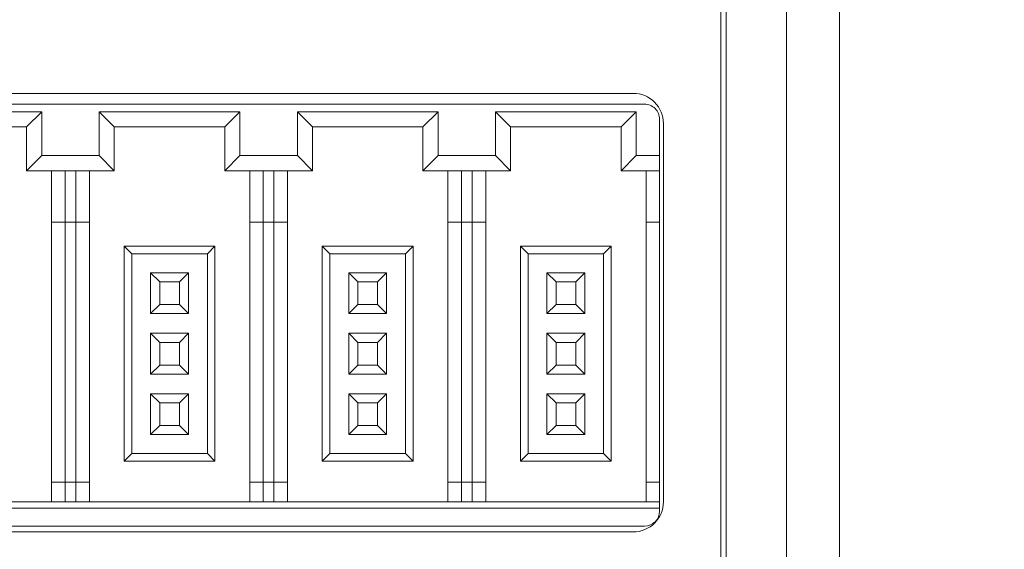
# Model space of a CAD drawing. Header units: millimetres. Extents: x -1114 to 1396, y -630 to 631.
# Tile 197 of 256: x -861 to -829, y 149 to 167. Entities that reach past the tile are written whole.
import ezdxf

# ---------------------------------------------------------------- set-up
doc = ezdxf.new("R2010")
doc.units = ezdxf.units.MM
doc.header["$MEASUREMENT"] = 0

msp = doc.modelspace()

# ---------------------------------------------------------------- linework, layer by layer
at = {"lineweight": 18}
for points, knots in [([(1038.9843, -629.7647), (1038.9843, -629.7647), (-1111.4882, -629.7647), (-1111.4882, -629.7647), (-1111.4882, -629.7647), (-1111.4882, -629.7647), (-1111.4882, 630.7883), (-1111.4882, 630.7883), (-1111.4882, 630.7883), (-1111.4882, 630.7883), (1038.9843, 630.7883), (1038.9843, 630.7883)], [0, 0, 0, 0, 0.3333333, 0.3333333, 0.3333333, 0.3333333, 0.6666667, 0.6666667, 0.6666667, 0.6666667, 1, 1, 1, 1]), ([(-835.7013, 128.1684), (-835.7081, 128.6673), (-835.7058, 129.1661), (-835.7052, 129.665), (-835.7052, 129.665), (-835.7047, 130.1638), (-835.7052, 130.6627), (-835.7054, 131.1615), (-835.7054, 131.1615), (-835.7056, 131.6604), (-835.7055, 132.1592), (-835.7055, 132.6581), (-835.7055, 132.6581), (-835.7055, 133.1569), (-835.7055, 133.6558), (-835.7055, 134.1546), (-835.7055, 134.1546), (-835.7054, 136.15), (-835.7054, 138.1454), (-835.7054, 140.1408), (-835.7054, 140.1408), (-835.7053, 144.1316), (-835.7053, 148.1224), (-835.7053, 152.1132), (-835.7053, 152.1132), (-835.7053, 156.104), (-835.7054, 160.0948), (-835.7054, 164.0856), (-835.7054, 164.0856), (-835.7054, 165.0833), (-835.7054, 166.081), (-835.7054, 167.0787), (-835.7054, 167.0787), (-835.7054, 168.0764), (-835.7055, 169.0741), (-835.7054, 170.0718), (-835.7054, 170.0718), (-835.7054, 171.0695), (-835.705, 172.0672), (-835.7051, 173.0649), (-835.7051, 173.0649), (-835.7052, 173.3143), (-835.7052, 173.5638), (-835.7053, 173.8132), (-835.7053, 173.8132), (-835.7054, 174.0626), (-835.7056, 174.312), (-835.7057, 174.5615), (-835.7057, 174.5615), (-835.7059, 175.0603), (-835.7059, 175.5591), (-835.7048, 176.058)], [0, 0, 0, 0, 0.0769231, 0.0769231, 0.0769231, 0.0769231, 0.1538462, 0.1538462, 0.1538462, 0.1538462, 0.2307692, 0.2307692, 0.2307692, 0.2307692, 0.3076923, 0.3076923, 0.3076923, 0.3076923, 0.3846154, 0.3846154, 0.3846154, 0.3846154, 0.4615385, 0.4615385, 0.4615385, 0.4615385, 0.5384615, 0.5384615, 0.5384615, 0.5384615, 0.6153846, 0.6153846, 0.6153846, 0.6153846, 0.6923077, 0.6923077, 0.6923077, 0.6923077, 0.7692308, 0.7692308, 0.7692308, 0.7692308, 0.8461538, 0.8461538, 0.8461538, 0.8461538, 0.9230769, 0.9230769, 0.9230769, 0.9230769, 1, 1, 1, 1]), ([(-837.7053, 128.7562), (-837.7053, 129.1277), (-837.7053, 129.5063), (-837.7053, 129.8748), (-837.7053, 129.8748), (-837.7053, 130.2433), (-837.7053, 130.6017), (-837.7053, 130.9929), (-837.7053, 130.9929), (-837.7053, 131.3842), (-837.7053, 131.8084), (-837.7053, 132.2324), (-837.7053, 132.2324), (-837.7053, 144.322), (-837.7053, 156.2605), (-837.7053, 168.3807), (-837.7053, 168.3807), (-837.7053, 169.2531), (-837.7053, 170.1265), (-837.7053, 170.9321), (-837.7053, 170.9321), (-837.7053, 171.7377), (-837.7053, 172.4755), (-837.7053, 173.2344), (-837.7053, 173.2344), (-837.7053, 173.9933), (-837.7053, 174.7732), (-837.7053, 175.5371)], [0, 0, 0, 0, 0.1428571, 0.1428571, 0.1428571, 0.1428571, 0.2857143, 0.2857143, 0.2857143, 0.2857143, 0.4285714, 0.4285714, 0.4285714, 0.4285714, 0.5714286, 0.5714286, 0.5714286, 0.5714286, 0.7142857, 0.7142857, 0.7142857, 0.7142857, 0.8571429, 0.8571429, 0.8571429, 0.8571429, 1, 1, 1, 1]), ([(-839.7781, 163.079), (-839.7781, 163.3443), (-839.8835, 163.5986), (-840.071, 163.7861), (-840.071, 163.7861), (-840.2586, 163.9737), (-840.5129, 164.079), (-840.7781, 164.079)], [0, 0, 0, 0, 0.5, 0.5, 0.5, 0.5, 1, 1, 1, 1]), ([(-839.9046, 163.2217), (-839.9046, 163.3543), (-839.9573, 163.4815), (-840.051, 163.5753), (-840.051, 163.5753), (-840.1448, 163.669), (-840.272, 163.7217), (-840.4046, 163.7217)], [0, 0, 0, 0, 0.5, 0.5, 0.5, 0.5, 1, 1, 1, 1])]:
    msp.add_open_spline(points, degree=3, knots=knots, dxfattribs=at)
for points in [[(-837.8778, 177.0796), (-837.8778, 177.0796), (-837.8778, 127.0796), (-837.8778, 127.0796)], [(-833.9587, 127.058), (-833.9587, 127.058), (-833.9587, 177.058), (-833.9587, 177.058)], [(-833.9587, 177.058), (-833.9587, 177.058), (-833.9587, 127.058), (-833.9587, 127.058)], [(-840.7781, 164.079), (-840.7781, 164.079), (-891.1781, 164.079), (-891.1781, 164.079)], [(-865.4046, 163.7217), (-865.4046, 163.7217), (-852.9046, 163.7217), (-852.9046, 163.7217)], [(-852.9046, 163.7217), (-852.9046, 163.7217), (-840.4046, 163.7217), (-840.4046, 163.7217)], [(-860.3296, 163.4717), (-860.3296, 163.4717), (-864.9796, 163.4717), (-864.9796, 163.4717)], [(-860.3296, 163.4717), (-860.3296, 163.4717), (-860.8296, 162.9717), (-860.8296, 162.9717)], [(-860.3296, 162.0217), (-860.3296, 162.0217), (-860.3296, 163.4717), (-860.3296, 163.4717)], [(-858.4296, 163.4717), (-858.4296, 163.4717), (-857.9296, 162.9717), (-857.9296, 162.9717)], [(-858.4296, 163.4717), (-858.4296, 163.4717), (-858.4296, 162.0217), (-858.4296, 162.0217)], [(-853.7796, 163.4717), (-853.7796, 163.4717), (-858.4296, 163.4717), (-858.4296, 163.4717)], [(-853.7796, 163.4717), (-853.7796, 163.4717), (-854.2796, 162.9717), (-854.2796, 162.9717)], [(-853.7796, 162.0217), (-853.7796, 162.0217), (-853.7796, 163.4717), (-853.7796, 163.4717)], [(-851.8796, 163.4717), (-851.8796, 163.4717), (-851.3796, 162.9717), (-851.3796, 162.9717)], [(-851.8796, 163.4717), (-851.8796, 163.4717), (-851.8796, 162.0217), (-851.8796, 162.0217)], [(-847.2296, 163.4717), (-847.2296, 163.4717), (-851.8796, 163.4717), (-851.8796, 163.4717)], [(-847.2296, 163.4717), (-847.2296, 163.4717), (-847.7296, 162.9717), (-847.7296, 162.9717)], [(-847.2296, 162.0217), (-847.2296, 162.0217), (-847.2296, 163.4717), (-847.2296, 163.4717)], [(-845.3296, 163.4717), (-845.3296, 163.4717), (-844.8296, 162.9717), (-844.8296, 162.9717)], [(-845.3296, 163.4717), (-845.3296, 163.4717), (-845.3296, 162.0217), (-845.3296, 162.0217)], [(-840.6796, 163.4717), (-840.6796, 163.4717), (-845.3296, 163.4717), (-845.3296, 163.4717)], [(-840.6796, 163.4717), (-840.6796, 163.4717), (-841.1796, 162.9717), (-841.1796, 162.9717)], [(-840.6796, 162.0217), (-840.6796, 162.0217), (-840.6796, 163.4717), (-840.6796, 163.4717)], [(-839.9046, 163.2217), (-839.9046, 163.2217), (-839.9046, 162.0217), (-839.9046, 162.0217)], [(-839.7781, 163.079), (-839.7781, 163.079), (-839.7781, 150.579), (-839.7781, 150.579)], [(-864.4796, 162.9717), (-864.4796, 162.9717), (-860.8296, 162.9717), (-860.8296, 162.9717)], [(-860.8296, 162.9717), (-860.8296, 162.9717), (-860.8296, 161.5217), (-860.8296, 161.5217)], [(-857.9296, 162.9717), (-857.9296, 162.9717), (-854.2796, 162.9717), (-854.2796, 162.9717)], [(-857.9296, 161.5217), (-857.9296, 161.5217), (-857.9296, 162.9717), (-857.9296, 162.9717)], [(-854.2796, 162.9717), (-854.2796, 162.9717), (-854.2796, 161.5217), (-854.2796, 161.5217)], [(-851.3796, 162.9717), (-851.3796, 162.9717), (-847.7296, 162.9717), (-847.7296, 162.9717)], [(-851.3796, 161.5217), (-851.3796, 161.5217), (-851.3796, 162.9717), (-851.3796, 162.9717)], [(-847.7296, 162.9717), (-847.7296, 162.9717), (-847.7296, 161.5217), (-847.7296, 161.5217)], [(-844.8296, 161.5217), (-844.8296, 161.5217), (-844.8296, 162.9717), (-844.8296, 162.9717)], [(-844.8296, 162.9717), (-844.8296, 162.9717), (-841.1796, 162.9717), (-841.1796, 162.9717)], [(-841.1796, 162.9717), (-841.1796, 162.9717), (-841.1796, 161.5217), (-841.1796, 161.5217)], [(-860.3296, 162.0217), (-860.3296, 162.0217), (-860.8296, 161.5217), (-860.8296, 161.5217)], [(-858.4296, 162.0217), (-858.4296, 162.0217), (-860.3296, 162.0217), (-860.3296, 162.0217)], [(-858.4296, 162.0217), (-858.4296, 162.0217), (-857.9296, 161.5217), (-857.9296, 161.5217)], [(-853.7796, 162.0217), (-853.7796, 162.0217), (-854.2796, 161.5217), (-854.2796, 161.5217)], [(-852.9046, 162.0217), (-852.9046, 162.0217), (-853.7796, 162.0217), (-853.7796, 162.0217)], [(-851.8796, 162.0217), (-851.8796, 162.0217), (-852.9046, 162.0217), (-852.9046, 162.0217)], [(-851.8796, 162.0217), (-851.8796, 162.0217), (-851.3796, 161.5217), (-851.3796, 161.5217)], [(-847.2296, 162.0217), (-847.2296, 162.0217), (-847.7296, 161.5217), (-847.7296, 161.5217)], [(-845.3296, 162.0217), (-845.3296, 162.0217), (-847.2296, 162.0217), (-847.2296, 162.0217)], [(-845.3296, 162.0217), (-845.3296, 162.0217), (-844.8296, 161.5217), (-844.8296, 161.5217)], [(-840.6796, 162.0217), (-840.6796, 162.0217), (-841.1796, 161.5217), (-841.1796, 161.5217)], [(-839.9046, 162.0217), (-839.9046, 162.0217), (-840.6796, 162.0217), (-840.6796, 162.0217)], [(-839.9046, 162.0217), (-839.9046, 162.0217), (-839.9046, 161.5217), (-839.9046, 161.5217)], [(-860.8296, 161.5217), (-860.8296, 161.5217), (-857.9296, 161.5217), (-857.9296, 161.5217)], [(-860.0046, 161.5217), (-860.0046, 161.5217), (-860.0046, 159.8217), (-860.0046, 159.8217)], [(-859.5546, 159.8217), (-859.5546, 159.8217), (-859.5546, 161.5217), (-859.5546, 161.5217)], [(-859.2046, 161.5217), (-859.2046, 161.5217), (-859.2046, 159.8217), (-859.2046, 159.8217)], [(-858.7546, 159.8217), (-858.7546, 159.8217), (-858.7546, 161.5217), (-858.7546, 161.5217)], [(-854.2796, 161.5217), (-854.2796, 161.5217), (-852.9046, 161.5217), (-852.9046, 161.5217)], [(-853.4546, 161.5217), (-853.4546, 161.5217), (-853.4546, 159.8217), (-853.4546, 159.8217)], [(-853.0046, 159.8217), (-853.0046, 159.8217), (-853.0046, 161.5217), (-853.0046, 161.5217)], [(-852.9046, 161.5217), (-852.9046, 161.5217), (-851.3796, 161.5217), (-851.3796, 161.5217)], [(-852.6546, 161.5217), (-852.6546, 161.5217), (-852.6546, 159.8217), (-852.6546, 159.8217)], [(-852.2046, 159.8217), (-852.2046, 159.8217), (-852.2046, 161.5217), (-852.2046, 161.5217)], [(-847.7296, 161.5217), (-847.7296, 161.5217), (-844.8296, 161.5217), (-844.8296, 161.5217)], [(-846.9046, 161.5217), (-846.9046, 161.5217), (-846.9046, 159.8217), (-846.9046, 159.8217)], [(-846.4546, 159.8217), (-846.4546, 159.8217), (-846.4546, 161.5217), (-846.4546, 161.5217)], [(-846.1046, 161.5217), (-846.1046, 161.5217), (-846.1046, 159.8217), (-846.1046, 159.8217)], [(-845.6546, 159.8217), (-845.6546, 159.8217), (-845.6546, 161.5217), (-845.6546, 161.5217)], [(-841.1796, 161.5217), (-841.1796, 161.5217), (-839.9046, 161.5217), (-839.9046, 161.5217)], [(-840.3546, 161.5217), (-840.3546, 161.5217), (-840.3546, 159.8217), (-840.3546, 159.8217)], [(-839.9046, 161.5217), (-839.9046, 161.5217), (-839.9046, 159.8217), (-839.9046, 159.8217)], [(-860.0046, 159.8217), (-860.0046, 159.8217), (-860.0046, 151.2217), (-860.0046, 151.2217)], [(-860.0046, 159.8217), (-860.0046, 159.8217), (-859.5546, 159.8217), (-859.5546, 159.8217)], [(-859.5546, 151.2217), (-859.5546, 151.2217), (-859.5546, 159.8217), (-859.5546, 159.8217)], [(-859.5546, 159.8217), (-859.5546, 159.8217), (-859.2046, 159.8217), (-859.2046, 159.8217)], [(-859.2046, 159.8217), (-859.2046, 159.8217), (-859.2046, 151.2217), (-859.2046, 151.2217)], [(-859.2046, 159.8217), (-859.2046, 159.8217), (-858.7546, 159.8217), (-858.7546, 159.8217)], [(-858.7546, 151.2217), (-858.7546, 151.2217), (-858.7546, 159.8217), (-858.7546, 159.8217)], [(-853.4546, 159.8217), (-853.4546, 159.8217), (-853.4546, 151.2217), (-853.4546, 151.2217)], [(-853.4546, 159.8217), (-853.4546, 159.8217), (-853.0046, 159.8217), (-853.0046, 159.8217)], [(-853.0046, 151.2217), (-853.0046, 151.2217), (-853.0046, 159.8217), (-853.0046, 159.8217)], [(-853.0046, 159.8217), (-853.0046, 159.8217), (-852.9046, 159.8217), (-852.9046, 159.8217)], [(-852.9046, 159.8217), (-852.9046, 159.8217), (-852.6546, 159.8217), (-852.6546, 159.8217)], [(-852.6546, 159.8217), (-852.6546, 159.8217), (-852.6546, 151.2217), (-852.6546, 151.2217)], [(-852.6546, 159.8217), (-852.6546, 159.8217), (-852.2046, 159.8217), (-852.2046, 159.8217)], [(-852.2046, 151.2217), (-852.2046, 151.2217), (-852.2046, 159.8217), (-852.2046, 159.8217)], [(-846.9046, 159.8217), (-846.9046, 159.8217), (-846.9046, 151.2217), (-846.9046, 151.2217)], [(-846.9046, 159.8217), (-846.9046, 159.8217), (-846.4546, 159.8217), (-846.4546, 159.8217)], [(-846.4546, 151.2217), (-846.4546, 151.2217), (-846.4546, 159.8217), (-846.4546, 159.8217)], [(-846.4546, 159.8217), (-846.4546, 159.8217), (-846.1046, 159.8217), (-846.1046, 159.8217)], [(-846.1046, 159.8217), (-846.1046, 159.8217), (-846.1046, 151.2217), (-846.1046, 151.2217)], [(-846.1046, 159.8217), (-846.1046, 159.8217), (-845.6546, 159.8217), (-845.6546, 159.8217)], [(-845.6546, 151.2217), (-845.6546, 151.2217), (-845.6546, 159.8217), (-845.6546, 159.8217)], [(-840.3546, 159.8217), (-840.3546, 159.8217), (-840.3546, 151.2217), (-840.3546, 151.2217)], [(-840.3546, 159.8217), (-840.3546, 159.8217), (-839.9046, 159.8217), (-839.9046, 159.8217)], [(-839.9046, 159.8217), (-839.9046, 159.8217), (-839.9046, 151.2217), (-839.9046, 151.2217)], [(-857.6046, 159.0217), (-857.6046, 159.0217), (-857.6046, 151.9217), (-857.6046, 151.9217)], [(-854.6046, 159.0217), (-854.6046, 159.0217), (-857.6046, 159.0217), (-857.6046, 159.0217)], [(-857.6046, 159.0217), (-857.6046, 159.0217), (-857.3546, 158.7717), (-857.3546, 158.7717)], [(-854.6046, 159.0217), (-854.6046, 159.0217), (-854.8546, 158.7717), (-854.8546, 158.7717)], [(-854.6046, 151.9217), (-854.6046, 151.9217), (-854.6046, 159.0217), (-854.6046, 159.0217)], [(-851.0546, 159.0217), (-851.0546, 159.0217), (-851.0546, 151.9217), (-851.0546, 151.9217)], [(-848.0546, 159.0217), (-848.0546, 159.0217), (-851.0546, 159.0217), (-851.0546, 159.0217)], [(-851.0546, 159.0217), (-851.0546, 159.0217), (-850.8046, 158.7717), (-850.8046, 158.7717)], [(-848.0546, 159.0217), (-848.0546, 159.0217), (-848.3046, 158.7717), (-848.3046, 158.7717)], [(-848.0546, 151.9217), (-848.0546, 151.9217), (-848.0546, 159.0217), (-848.0546, 159.0217)], [(-844.5046, 159.0217), (-844.5046, 159.0217), (-844.5046, 151.9217), (-844.5046, 151.9217)], [(-841.5046, 159.0217), (-841.5046, 159.0217), (-844.5046, 159.0217), (-844.5046, 159.0217)], [(-844.5046, 159.0217), (-844.5046, 159.0217), (-844.2546, 158.7717), (-844.2546, 158.7717)], [(-841.5046, 159.0217), (-841.5046, 159.0217), (-841.7546, 158.7717), (-841.7546, 158.7717)], [(-841.5046, 151.9217), (-841.5046, 151.9217), (-841.5046, 159.0217), (-841.5046, 159.0217)], [(-857.3546, 158.7717), (-857.3546, 158.7717), (-854.8546, 158.7717), (-854.8546, 158.7717)], [(-857.3546, 152.1717), (-857.3546, 152.1717), (-857.3546, 158.7717), (-857.3546, 158.7717)], [(-854.8546, 158.7717), (-854.8546, 158.7717), (-854.8546, 152.1717), (-854.8546, 152.1717)], [(-850.8046, 152.1717), (-850.8046, 152.1717), (-850.8046, 158.7717), (-850.8046, 158.7717)], [(-850.8046, 158.7717), (-850.8046, 158.7717), (-848.3046, 158.7717), (-848.3046, 158.7717)], [(-848.3046, 158.7717), (-848.3046, 158.7717), (-848.3046, 152.1717), (-848.3046, 152.1717)], [(-844.2546, 152.1717), (-844.2546, 152.1717), (-844.2546, 158.7717), (-844.2546, 158.7717)], [(-844.2546, 158.7717), (-844.2546, 158.7717), (-841.7546, 158.7717), (-841.7546, 158.7717)], [(-841.7546, 158.7717), (-841.7546, 158.7717), (-841.7546, 152.1717), (-841.7546, 152.1717)], [(-856.7296, 158.1467), (-856.7296, 158.1467), (-856.7296, 156.7967), (-856.7296, 156.7967)], [(-855.4796, 158.1467), (-855.4796, 158.1467), (-856.7296, 158.1467), (-856.7296, 158.1467)], [(-856.4296, 157.8467), (-856.4296, 157.8467), (-856.7296, 158.1467), (-856.7296, 158.1467)], [(-855.7796, 157.8467), (-855.7796, 157.8467), (-855.4796, 158.1467), (-855.4796, 158.1467)], [(-855.4796, 156.7967), (-855.4796, 156.7967), (-855.4796, 158.1467), (-855.4796, 158.1467)], [(-850.1796, 158.1467), (-850.1796, 158.1467), (-850.1796, 156.7967), (-850.1796, 156.7967)], [(-848.9296, 158.1467), (-848.9296, 158.1467), (-850.1796, 158.1467), (-850.1796, 158.1467)], [(-849.8796, 157.8467), (-849.8796, 157.8467), (-850.1796, 158.1467), (-850.1796, 158.1467)], [(-849.2296, 157.8467), (-849.2296, 157.8467), (-848.9296, 158.1467), (-848.9296, 158.1467)], [(-848.9296, 156.7967), (-848.9296, 156.7967), (-848.9296, 158.1467), (-848.9296, 158.1467)], [(-842.3796, 158.1467), (-842.3796, 158.1467), (-843.6296, 158.1467), (-843.6296, 158.1467)], [(-843.3296, 157.8467), (-843.3296, 157.8467), (-843.6296, 158.1467), (-843.6296, 158.1467)], [(-843.6296, 158.1467), (-843.6296, 158.1467), (-843.6296, 156.7967), (-843.6296, 156.7967)], [(-842.6796, 157.8467), (-842.6796, 157.8467), (-842.3796, 158.1467), (-842.3796, 158.1467)], [(-842.3796, 156.7967), (-842.3796, 156.7967), (-842.3796, 158.1467), (-842.3796, 158.1467)], [(-856.4296, 157.0967), (-856.4296, 157.0967), (-856.4296, 157.8467), (-856.4296, 157.8467)], [(-856.4296, 157.8467), (-856.4296, 157.8467), (-855.7796, 157.8467), (-855.7796, 157.8467)], [(-855.7796, 157.8467), (-855.7796, 157.8467), (-855.7796, 157.0967), (-855.7796, 157.0967)], [(-849.8796, 157.0967), (-849.8796, 157.0967), (-849.8796, 157.8467), (-849.8796, 157.8467)], [(-849.8796, 157.8467), (-849.8796, 157.8467), (-849.2296, 157.8467), (-849.2296, 157.8467)], [(-849.2296, 157.8467), (-849.2296, 157.8467), (-849.2296, 157.0967), (-849.2296, 157.0967)], [(-843.3296, 157.8467), (-843.3296, 157.8467), (-842.6796, 157.8467), (-842.6796, 157.8467)], [(-843.3296, 157.0967), (-843.3296, 157.0967), (-843.3296, 157.8467), (-843.3296, 157.8467)], [(-842.6796, 157.8467), (-842.6796, 157.8467), (-842.6796, 157.0967), (-842.6796, 157.0967)], [(-856.7296, 156.7967), (-856.7296, 156.7967), (-856.4296, 157.0967), (-856.4296, 157.0967)], [(-855.7796, 157.0967), (-855.7796, 157.0967), (-856.4296, 157.0967), (-856.4296, 157.0967)], [(-855.7796, 157.0967), (-855.7796, 157.0967), (-855.4796, 156.7967), (-855.4796, 156.7967)], [(-850.1796, 156.7967), (-850.1796, 156.7967), (-849.8796, 157.0967), (-849.8796, 157.0967)], [(-849.2296, 157.0967), (-849.2296, 157.0967), (-849.8796, 157.0967), (-849.8796, 157.0967)], [(-849.2296, 157.0967), (-849.2296, 157.0967), (-848.9296, 156.7967), (-848.9296, 156.7967)], [(-843.6296, 156.7967), (-843.6296, 156.7967), (-843.3296, 157.0967), (-843.3296, 157.0967)], [(-842.6796, 157.0967), (-842.6796, 157.0967), (-843.3296, 157.0967), (-843.3296, 157.0967)], [(-842.6796, 157.0967), (-842.6796, 157.0967), (-842.3796, 156.7967), (-842.3796, 156.7967)], [(-856.7296, 156.7967), (-856.7296, 156.7967), (-855.4796, 156.7967), (-855.4796, 156.7967)], [(-850.1796, 156.7967), (-850.1796, 156.7967), (-848.9296, 156.7967), (-848.9296, 156.7967)], [(-843.6296, 156.7967), (-843.6296, 156.7967), (-842.3796, 156.7967), (-842.3796, 156.7967)], [(-856.7296, 156.1467), (-856.7296, 156.1467), (-856.7296, 154.7967), (-856.7296, 154.7967)], [(-855.4796, 156.1467), (-855.4796, 156.1467), (-856.7296, 156.1467), (-856.7296, 156.1467)], [(-856.4296, 155.8467), (-856.4296, 155.8467), (-856.7296, 156.1467), (-856.7296, 156.1467)], [(-855.7796, 155.8467), (-855.7796, 155.8467), (-855.4796, 156.1467), (-855.4796, 156.1467)], [(-855.4796, 154.7967), (-855.4796, 154.7967), (-855.4796, 156.1467), (-855.4796, 156.1467)], [(-850.1796, 156.1467), (-850.1796, 156.1467), (-850.1796, 154.7967), (-850.1796, 154.7967)], [(-848.9296, 156.1467), (-848.9296, 156.1467), (-850.1796, 156.1467), (-850.1796, 156.1467)], [(-849.8796, 155.8467), (-849.8796, 155.8467), (-850.1796, 156.1467), (-850.1796, 156.1467)], [(-849.2296, 155.8467), (-849.2296, 155.8467), (-848.9296, 156.1467), (-848.9296, 156.1467)], [(-848.9296, 154.7967), (-848.9296, 154.7967), (-848.9296, 156.1467), (-848.9296, 156.1467)], [(-843.6296, 156.1467), (-843.6296, 156.1467), (-843.6296, 154.7967), (-843.6296, 154.7967)], [(-843.3296, 155.8467), (-843.3296, 155.8467), (-843.6296, 156.1467), (-843.6296, 156.1467)], [(-842.3796, 156.1467), (-842.3796, 156.1467), (-843.6296, 156.1467), (-843.6296, 156.1467)], [(-842.6796, 155.8467), (-842.6796, 155.8467), (-842.3796, 156.1467), (-842.3796, 156.1467)], [(-842.3796, 154.7967), (-842.3796, 154.7967), (-842.3796, 156.1467), (-842.3796, 156.1467)], [(-856.4296, 155.0967), (-856.4296, 155.0967), (-856.4296, 155.8467), (-856.4296, 155.8467)], [(-856.4296, 155.8467), (-856.4296, 155.8467), (-855.7796, 155.8467), (-855.7796, 155.8467)], [(-855.7796, 155.8467), (-855.7796, 155.8467), (-855.7796, 155.0967), (-855.7796, 155.0967)], [(-849.8796, 155.0967), (-849.8796, 155.0967), (-849.8796, 155.8467), (-849.8796, 155.8467)], [(-849.8796, 155.8467), (-849.8796, 155.8467), (-849.2296, 155.8467), (-849.2296, 155.8467)], [(-849.2296, 155.8467), (-849.2296, 155.8467), (-849.2296, 155.0967), (-849.2296, 155.0967)], [(-843.3296, 155.0967), (-843.3296, 155.0967), (-843.3296, 155.8467), (-843.3296, 155.8467)], [(-843.3296, 155.8467), (-843.3296, 155.8467), (-842.6796, 155.8467), (-842.6796, 155.8467)], [(-842.6796, 155.8467), (-842.6796, 155.8467), (-842.6796, 155.0967), (-842.6796, 155.0967)], [(-856.7296, 154.7967), (-856.7296, 154.7967), (-856.4296, 155.0967), (-856.4296, 155.0967)], [(-855.7796, 155.0967), (-855.7796, 155.0967), (-856.4296, 155.0967), (-856.4296, 155.0967)], [(-855.7796, 155.0967), (-855.7796, 155.0967), (-855.4796, 154.7967), (-855.4796, 154.7967)], [(-850.1796, 154.7967), (-850.1796, 154.7967), (-849.8796, 155.0967), (-849.8796, 155.0967)], [(-849.2296, 155.0967), (-849.2296, 155.0967), (-849.8796, 155.0967), (-849.8796, 155.0967)], [(-849.2296, 155.0967), (-849.2296, 155.0967), (-848.9296, 154.7967), (-848.9296, 154.7967)], [(-843.6296, 154.7967), (-843.6296, 154.7967), (-843.3296, 155.0967), (-843.3296, 155.0967)], [(-842.6796, 155.0967), (-842.6796, 155.0967), (-843.3296, 155.0967), (-843.3296, 155.0967)], [(-842.6796, 155.0967), (-842.6796, 155.0967), (-842.3796, 154.7967), (-842.3796, 154.7967)], [(-856.7296, 154.7967), (-856.7296, 154.7967), (-855.4796, 154.7967), (-855.4796, 154.7967)], [(-850.1796, 154.7967), (-850.1796, 154.7967), (-848.9296, 154.7967), (-848.9296, 154.7967)], [(-843.6296, 154.7967), (-843.6296, 154.7967), (-842.3796, 154.7967), (-842.3796, 154.7967)], [(-855.4796, 154.1467), (-855.4796, 154.1467), (-856.7296, 154.1467), (-856.7296, 154.1467)], [(-856.7296, 154.1467), (-856.7296, 154.1467), (-856.7296, 152.7967), (-856.7296, 152.7967)], [(-856.4296, 153.8467), (-856.4296, 153.8467), (-856.7296, 154.1467), (-856.7296, 154.1467)], [(-855.7796, 153.8467), (-855.7796, 153.8467), (-855.4796, 154.1467), (-855.4796, 154.1467)], [(-855.4796, 152.7967), (-855.4796, 152.7967), (-855.4796, 154.1467), (-855.4796, 154.1467)], [(-848.9296, 154.1467), (-848.9296, 154.1467), (-850.1796, 154.1467), (-850.1796, 154.1467)], [(-850.1796, 154.1467), (-850.1796, 154.1467), (-850.1796, 152.7967), (-850.1796, 152.7967)], [(-849.8796, 153.8467), (-849.8796, 153.8467), (-850.1796, 154.1467), (-850.1796, 154.1467)], [(-849.2296, 153.8467), (-849.2296, 153.8467), (-848.9296, 154.1467), (-848.9296, 154.1467)], [(-848.9296, 152.7967), (-848.9296, 152.7967), (-848.9296, 154.1467), (-848.9296, 154.1467)], [(-843.6296, 154.1467), (-843.6296, 154.1467), (-843.6296, 152.7967), (-843.6296, 152.7967)], [(-843.3296, 153.8467), (-843.3296, 153.8467), (-843.6296, 154.1467), (-843.6296, 154.1467)], [(-842.3796, 154.1467), (-842.3796, 154.1467), (-843.6296, 154.1467), (-843.6296, 154.1467)], [(-842.6796, 153.8467), (-842.6796, 153.8467), (-842.3796, 154.1467), (-842.3796, 154.1467)], [(-842.3796, 152.7967), (-842.3796, 152.7967), (-842.3796, 154.1467), (-842.3796, 154.1467)], [(-856.4296, 153.8467), (-856.4296, 153.8467), (-855.7796, 153.8467), (-855.7796, 153.8467)], [(-856.4296, 153.0967), (-856.4296, 153.0967), (-856.4296, 153.8467), (-856.4296, 153.8467)], [(-855.7796, 153.8467), (-855.7796, 153.8467), (-855.7796, 153.0967), (-855.7796, 153.0967)], [(-849.8796, 153.8467), (-849.8796, 153.8467), (-849.2296, 153.8467), (-849.2296, 153.8467)], [(-849.8796, 153.0967), (-849.8796, 153.0967), (-849.8796, 153.8467), (-849.8796, 153.8467)], [(-849.2296, 153.8467), (-849.2296, 153.8467), (-849.2296, 153.0967), (-849.2296, 153.0967)], [(-843.3296, 153.0967), (-843.3296, 153.0967), (-843.3296, 153.8467), (-843.3296, 153.8467)], [(-843.3296, 153.8467), (-843.3296, 153.8467), (-842.6796, 153.8467), (-842.6796, 153.8467)], [(-842.6796, 153.8467), (-842.6796, 153.8467), (-842.6796, 153.0967), (-842.6796, 153.0967)], [(-856.7296, 152.7967), (-856.7296, 152.7967), (-856.4296, 153.0967), (-856.4296, 153.0967)], [(-855.7796, 153.0967), (-855.7796, 153.0967), (-856.4296, 153.0967), (-856.4296, 153.0967)], [(-855.7796, 153.0967), (-855.7796, 153.0967), (-855.4796, 152.7967), (-855.4796, 152.7967)], [(-850.1796, 152.7967), (-850.1796, 152.7967), (-849.8796, 153.0967), (-849.8796, 153.0967)], [(-849.2296, 153.0967), (-849.2296, 153.0967), (-849.8796, 153.0967), (-849.8796, 153.0967)], [(-849.2296, 153.0967), (-849.2296, 153.0967), (-848.9296, 152.7967), (-848.9296, 152.7967)], [(-843.6296, 152.7967), (-843.6296, 152.7967), (-843.3296, 153.0967), (-843.3296, 153.0967)], [(-842.6796, 153.0967), (-842.6796, 153.0967), (-843.3296, 153.0967), (-843.3296, 153.0967)], [(-842.6796, 153.0967), (-842.6796, 153.0967), (-842.3796, 152.7967), (-842.3796, 152.7967)], [(-856.7296, 152.7967), (-856.7296, 152.7967), (-855.4796, 152.7967), (-855.4796, 152.7967)], [(-850.1796, 152.7967), (-850.1796, 152.7967), (-848.9296, 152.7967), (-848.9296, 152.7967)], [(-843.6296, 152.7967), (-843.6296, 152.7967), (-842.3796, 152.7967), (-842.3796, 152.7967)], [(-857.6046, 151.9217), (-857.6046, 151.9217), (-857.3546, 152.1717), (-857.3546, 152.1717)], [(-854.8546, 152.1717), (-854.8546, 152.1717), (-857.3546, 152.1717), (-857.3546, 152.1717)], [(-854.8546, 152.1717), (-854.8546, 152.1717), (-854.6046, 151.9217), (-854.6046, 151.9217)], [(-851.0546, 151.9217), (-851.0546, 151.9217), (-850.8046, 152.1717), (-850.8046, 152.1717)], [(-848.3046, 152.1717), (-848.3046, 152.1717), (-850.8046, 152.1717), (-850.8046, 152.1717)], [(-848.3046, 152.1717), (-848.3046, 152.1717), (-848.0546, 151.9217), (-848.0546, 151.9217)], [(-844.5046, 151.9217), (-844.5046, 151.9217), (-844.2546, 152.1717), (-844.2546, 152.1717)], [(-841.7546, 152.1717), (-841.7546, 152.1717), (-844.2546, 152.1717), (-844.2546, 152.1717)], [(-841.7546, 152.1717), (-841.7546, 152.1717), (-841.5046, 151.9217), (-841.5046, 151.9217)], [(-857.6046, 151.9217), (-857.6046, 151.9217), (-854.6046, 151.9217), (-854.6046, 151.9217)], [(-851.0546, 151.9217), (-851.0546, 151.9217), (-848.0546, 151.9217), (-848.0546, 151.9217)], [(-844.5046, 151.9217), (-844.5046, 151.9217), (-841.5046, 151.9217), (-841.5046, 151.9217)], [(-859.5546, 151.2217), (-859.5546, 151.2217), (-860.0046, 151.2217), (-860.0046, 151.2217)], [(-860.0046, 151.2217), (-860.0046, 151.2217), (-860.0046, 150.5717), (-860.0046, 150.5717)], [(-859.2046, 151.2217), (-859.2046, 151.2217), (-859.5546, 151.2217), (-859.5546, 151.2217)], [(-859.5546, 151.2217), (-859.5546, 151.2217), (-859.5546, 150.5717), (-859.5546, 150.5717)], [(-858.7546, 151.2217), (-858.7546, 151.2217), (-859.2046, 151.2217), (-859.2046, 151.2217)], [(-859.2046, 151.2217), (-859.2046, 151.2217), (-859.2046, 150.5717), (-859.2046, 150.5717)], [(-858.7546, 150.5717), (-858.7546, 150.5717), (-858.7546, 151.2217), (-858.7546, 151.2217)], [(-853.0046, 151.2217), (-853.0046, 151.2217), (-853.4546, 151.2217), (-853.4546, 151.2217)], [(-853.4546, 151.2217), (-853.4546, 151.2217), (-853.4546, 150.5717), (-853.4546, 150.5717)], [(-852.9046, 151.2217), (-852.9046, 151.2217), (-853.0046, 151.2217), (-853.0046, 151.2217)], [(-853.0046, 151.2217), (-853.0046, 151.2217), (-853.0046, 150.5717), (-853.0046, 150.5717)], [(-852.6546, 151.2217), (-852.6546, 151.2217), (-852.9046, 151.2217), (-852.9046, 151.2217)], [(-852.2046, 151.2217), (-852.2046, 151.2217), (-852.6546, 151.2217), (-852.6546, 151.2217)], [(-852.6546, 151.2217), (-852.6546, 151.2217), (-852.6546, 150.5717), (-852.6546, 150.5717)], [(-852.2046, 150.5717), (-852.2046, 150.5717), (-852.2046, 151.2217), (-852.2046, 151.2217)], [(-846.4546, 151.2217), (-846.4546, 151.2217), (-846.9046, 151.2217), (-846.9046, 151.2217)], [(-846.9046, 151.2217), (-846.9046, 151.2217), (-846.9046, 150.5717), (-846.9046, 150.5717)], [(-846.1046, 151.2217), (-846.1046, 151.2217), (-846.4546, 151.2217), (-846.4546, 151.2217)], [(-846.4546, 151.2217), (-846.4546, 151.2217), (-846.4546, 150.5717), (-846.4546, 150.5717)], [(-845.6546, 151.2217), (-845.6546, 151.2217), (-846.1046, 151.2217), (-846.1046, 151.2217)], [(-846.1046, 151.2217), (-846.1046, 151.2217), (-846.1046, 150.5717), (-846.1046, 150.5717)], [(-845.6546, 150.5717), (-845.6546, 150.5717), (-845.6546, 151.2217), (-845.6546, 151.2217)], [(-839.9046, 151.2217), (-839.9046, 151.2217), (-840.3546, 151.2217), (-840.3546, 151.2217)], [(-840.3546, 151.2217), (-840.3546, 151.2217), (-840.3546, 150.5717), (-840.3546, 150.5717)], [(-839.9046, 151.2217), (-839.9046, 151.2217), (-839.9046, 150.5717), (-839.9046, 150.5717)], [(-852.9046, 150.5717), (-852.9046, 150.5717), (-865.9046, 150.5717), (-865.9046, 150.5717)], [(-865.9046, 150.3717), (-865.9046, 150.3717), (-852.9046, 150.3717), (-852.9046, 150.3717)], [(-839.9046, 150.5717), (-839.9046, 150.5717), (-852.9046, 150.5717), (-852.9046, 150.5717)], [(-852.9046, 150.3717), (-852.9046, 150.3717), (-839.9046, 150.3717), (-839.9046, 150.3717)], [(-840.7781, 149.579), (-840.2259, 149.579), (-839.7781, 150.0268), (-839.7781, 150.579)], [(-839.9046, 150.3717), (-839.9046, 150.3717), (-839.9046, 150.5717), (-839.9046, 150.5717)], [(-839.9046, 150.3717), (-839.9046, 150.3717), (-839.9046, 150.2717), (-839.9046, 150.2717)], [(-840.4046, 149.7717), (-840.1284, 149.7717), (-839.9046, 149.9956), (-839.9046, 150.2717)], [(-852.9046, 149.7717), (-852.9046, 149.7717), (-865.4046, 149.7717), (-865.4046, 149.7717)], [(-840.4046, 149.7717), (-840.4046, 149.7717), (-852.9046, 149.7717), (-852.9046, 149.7717)], [(-840.7781, 149.579), (-840.7781, 149.579), (-891.1781, 149.579), (-891.1781, 149.579)]]:
    msp.add_open_spline(points, degree=3, dxfattribs=at)

doc.saveas('drawing.dxf')
